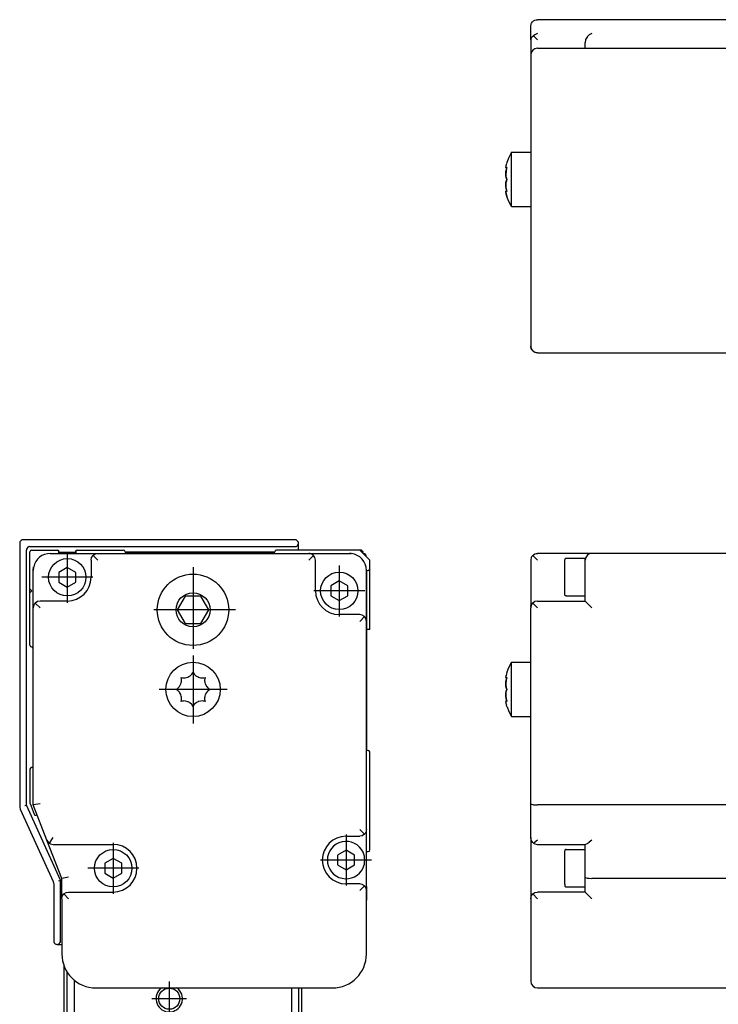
# Model space of a CAD drawing. Header units: inches. Extents: x -381 to 6245, y -418 to 176.
# Tile 16 of 26: x 553 to 656, y -73 to 71. Entities that reach past the tile are written whole.
import ezdxf

# ---------------------------------------------------------------- set-up
doc = ezdxf.new("R2010")
doc.units = ezdxf.units.IN
doc.linetypes.add('DOT_CENTER', pattern=[14, 12, -1, 0, -1])
doc.layers.add('1', color=7, linetype='Continuous')

# ---------------------------------------------------------------- blocks, each defined once
blk = doc.blocks.new('Modulo_izq__L-KT___20', base_point=(624.37, -70.93))
at = {"color": 7, "linetype": 'Continuous'}
for p, q in [((628.32, -7.32), (628.44, -7.22)), ((628.44, -7.22), (628.62, -7.11)), ((628.62, -7.11), (628.64, -7.1)), ((628.64, -7.1), (628.82, -7.05)), ((628.82, -7.05), (629.03, -7.03)), ((637.03, -7.03), (629.03, -7.03)), ((658.03, -7.03), (637.03, -7.03)), ((628.08, -7.72), (628.03, -7.92)), ((628.03, -7.92), (628.03, -8.03)), ((628.03, -8.03), (628.03, -10.53)), ((628.1, -7.65), (628.08, -7.72)), ((628.16, -7.53), (628.1, -7.65)), ((628.28, -7.36), (628.16, -7.53)), ((628.32, -7.32), (628.28, -7.36)), ((629.03, -8.03), (628.32, -7.32)), ((633.05, -7.88), (633.03, -7.98)), ((633.03, -11.5), (633.03, -7.98)), ((633.16, -7.79), (633.05, -7.88)), ((633.23, -7.78), (633.16, -7.79)), ((636.03, -7.78), (633.23, -7.78)), ((636.03, -8.03), (636.03, -7.78)), ((636.03, -9.53), (636.03, -8.03)), ((636.03, -14.03), (636.03, -9.53)), ((628.03, -10.53), (628.03, -14.69)), ((633.03, -12.88), (633.03, -11.5)), ((633.05, -13.18), (633.03, -12.88)), ((628.28, -14.36), (628.16, -14.53)), ((628.32, -14.32), (628.28, -14.36)), ((628.64, -14.1), (628.32, -14.32)), ((628.32, -14.32), (629.03, -15.03)), ((629.03, -14.03), (628.64, -14.1)), ((629.03, -14.03), (636.03, -14.03)), ((633.16, -13.27), (633.05, -13.18)), ((633.23, -13.28), (633.16, -13.27)), ((633.23, -13.28), (636.03, -13.28)), ((636.03, -14.03), (637.03, -15.03)), ((628.04, -14.85), (628.03, -14.69)), ((628.08, -14.72), (628.03, -14.92)), ((628.03, -14.92), (628.03, -15.03)), ((628.03, -43.84), (628.03, -15.03)), ((628.1, -14.65), (628.08, -14.72)), ((628.16, -14.53), (628.1, -14.65)), ((624.82, -23.79), (625.2, -23.05)), ((625.2, -23.03), (628.03, -23.03)), ((625.2, -31.01), (625.2, -23.03)), ((624.53, -24.53), (624.46, -24.75)), ((624.53, -24.53), (624.57, -24.45)), ((624.57, -24.45), (624.82, -23.79)), ((624.38, -25.29), (624.37, -25.21)), ((624.37, -26.23), (624.38, -26.03)), ((624.38, -26.03), (624.37, -26.23)), ((624.4, -25.01), (624.38, -25.09)), ((624.38, -25.09), (624.39, -25.04)), ((624.38, -25.09), (624.38, -25.14)), ((624.38, -25.14), (624.39, -25.31)), ((624.4, -25.89), (624.38, -26.03)), ((624.38, -26.03), (624.39, -25.94)), ((624.43, -25.33), (624.39, -25.31)), ((624.39, -25.31), (624.43, -25.33)), ((624.39, -25.91), (624.41, -25.77)), ((624.39, -25.94), (624.39, -25.91)), ((624.46, -24.75), (624.4, -25.01)), ((624.41, -25.77), (624.4, -25.89)), ((624.41, -25.77), (624.44, -25.64)), ((624.44, -25.64), (624.41, -25.77)), ((624.43, -24.85), (624.45, -24.78)), ((624.43, -25.33), (624.45, -25.32)), ((624.51, -25.33), (624.43, -25.33)), ((624.46, -25.51), (624.44, -25.64)), ((624.44, -25.64), (624.45, -25.56)), ((624.45, -24.78), (624.46, -24.77)), ((624.45, -25.32), (624.48, -25.31)), ((624.45, -25.55), (624.51, -25.33)), ((624.45, -25.56), (624.45, -25.55)), ((624.53, -25.26), (624.46, -25.51)), ((624.48, -25.31), (624.53, -25.26)), ((624.37, -26.28), (624.37, -26.23)), ((624.37, -26.23), (624.37, -26.25)), ((624.37, -26.25), (624.37, -26.28)), ((624.37, -26.3), (624.37, -26.28)), ((624.37, -26.28), (624.38, -26.51)), ((624.38, -26.51), (624.37, -26.3)), ((624.44, -26.81), (624.38, -26.51)), ((624.38, -26.51), (624.39, -26.58)), ((624.44, -27.25), (624.38, -27.55)), ((624.38, -27.55), (624.39, -27.47)), ((624.39, -26.58), (624.4, -26.61)), ((624.39, -27.47), (624.4, -27.44)), ((624.4, -26.61), (624.44, -26.81)), ((624.4, -27.44), (624.44, -27.25)), ((624.45, -26.86), (624.44, -26.81)), ((624.44, -26.81), (624.45, -26.86)), ((624.46, -27.17), (624.44, -27.25)), ((624.44, -27.25), (624.45, -27.2)), ((624.46, -26.89), (624.45, -26.86)), ((624.45, -26.86), (624.53, -27.03)), ((624.45, -27.2), (624.53, -27.03)), ((624.53, -27.03), (624.46, -26.89)), ((624.53, -27.03), (624.46, -27.17)), ((624.37, -27.78), (624.38, -27.55)), ((624.38, -27.55), (624.37, -27.76)), ((624.37, -27.76), (624.37, -27.78)), ((624.37, -27.8), (624.37, -27.78)), ((624.37, -27.78), (624.37, -27.83)), ((624.37, -27.83), (624.37, -27.8)), ((624.38, -28.03), (624.37, -27.83)), ((624.37, -27.83), (624.38, -28.03)), ((624.38, -28.91), (624.37, -28.84)), ((624.39, -28.14), (624.38, -28.03)), ((624.38, -28.03), (624.39, -28.12)), ((624.39, -28.75), (624.38, -28.91)), ((624.38, -28.76), (624.39, -28.75)), ((624.38, -28.91), (624.38, -28.96)), ((624.38, -28.96), (624.39, -29.03)), ((624.39, -28.12), (624.41, -28.28)), ((624.4, -28.17), (624.39, -28.14)), ((624.43, -28.73), (624.39, -28.75)), ((624.41, -28.28), (624.4, -28.17)), ((624.44, -28.42), (624.41, -28.28)), ((624.41, -28.28), (624.44, -28.42)), ((624.51, -28.73), (624.43, -28.73)), ((624.44, -28.73), (624.43, -28.73)), ((624.45, -28.51), (624.44, -28.42)), ((624.44, -28.42), (624.45, -28.5)), ((624.46, -28.74), (624.44, -28.73)), ((624.45, -28.5), (624.53, -28.8)), ((624.46, -28.54), (624.45, -28.51)), ((624.51, -28.73), (624.46, -28.54)), ((624.48, -28.75), (624.46, -28.74)), ((624.53, -28.8), (624.48, -28.75)), ((624.39, -29.03), (624.45, -29.27)), ((624.4, -29.04), (624.39, -29.03)), ((624.46, -29.31), (624.4, -29.04)), ((624.53, -29.53), (624.46, -29.31)), ((624.53, -29.53), (624.57, -29.6)), ((624.57, -29.6), (624.82, -30.26)), ((624.82, -30.26), (625.2, -31.01)), ((625.2, -31.01), (625.2, -31.03)), ((625.2, -31.03), (625.2, -31.01)), ((625.2, -31.03), (628.03, -31.03)), ((628.03, -43.84), (628.03, -43.86)), ((628.03, -48.83), (628.03, -43.84)), ((628.03, -43.86), (628.08, -43.9)), ((628.08, -43.9), (628.1, -43.91)), ((628.1, -43.91), (628.16, -43.93)), ((628.16, -43.93), (628.28, -43.97)), ((628.28, -43.97), (628.32, -43.97)), ((628.32, -43.97), (628.44, -43.99)), ((628.44, -43.99), (628.62, -44.01)), ((628.62, -44.01), (628.64, -44.01)), ((628.64, -44.01), (628.82, -44.02)), ((628.82, -44.02), (629.03, -44.03)), ((658.03, -44.03), (629.03, -44.03)), ((628.1, -49.21), (628.03, -48.83)), ((628.03, -48.83), (628.03, -57.76)), ((628.32, -49.53), (628.1, -49.21)), ((629.01, -49.21), (628.64, -49.52)), ((629.03, -49.19), (629.01, -49.21)), ((637.01, -49.21), (636.64, -49.52)), ((637.03, -49.19), (637.01, -49.21)), ((628.46, -49.65), (628.32, -49.53)), ((628.62, -49.53), (628.46, -49.65)), ((628.46, -49.65), (628.64, -49.75)), ((628.64, -49.52), (628.62, -49.53)), ((628.64, -49.75), (629.03, -49.83)), ((629.03, -49.83), (636.1, -49.83)), ((633.05, -50.68), (633.03, -50.78)), ((633.16, -50.59), (633.05, -50.68)), ((633.23, -50.58), (633.16, -50.59)), ((633.23, -50.58), (636.03, -50.58)), ((636.03, -54.64), (636.03, -49.83)), ((636.31, -49.75), (636.1, -49.83)), ((636.32, -49.74), (636.31, -49.75)), ((636.62, -49.53), (636.32, -49.74)), ((636.64, -49.52), (636.62, -49.53)), ((633.03, -54.3), (633.03, -50.78)), ((633.03, -55.68), (633.03, -54.3)), ((636.03, -54.64), (636.1, -54.71)), ((636.03, -56.83), (636.03, -54.64)), ((636.1, -54.71), (636.32, -54.77)), ((636.32, -54.77), (636.64, -54.81)), ((636.64, -54.81), (637.03, -54.83)), ((658.03, -54.83), (637.03, -54.83)), ((633.03, -55.68), (633.05, -55.98)), ((633.05, -55.98), (633.16, -56.07)), ((633.16, -56.07), (633.23, -56.08)), ((633.23, -56.08), (636.03, -56.08)), ((628.03, -57.83), (628.1, -57.45)), ((628.04, -57.65), (628.03, -57.76)), ((628.03, -57.83), (628.03, -65.93)), ((628.1, -57.45), (628.32, -57.12)), ((628.32, -57.12), (628.64, -56.9)), ((629.03, -57.83), (628.32, -57.12)), ((628.64, -56.9), (629.03, -56.83)), ((636.03, -56.83), (629.03, -56.83)), ((636.03, -56.83), (637.03, -57.83)), ((628.03, -65.93), (628.03, -69.93)), ((629.03, -70.93), (679.43, -70.93))]:
    blk.add_line(p, q, dxfattribs=at)
for centre, start, end in [((637.03, -8.03), 90, 180), ((629.03, -69.93), 180, 270)]:
    blk.add_arc(centre, 1, start, end, dxfattribs=at)
blk = doc.blocks.new('L-52__21', base_point=(624.37, -92.97))
blk.add_blockref('Modulo_izq__L-KT___20', (624.37, -70.93))
blk = doc.blocks.new('Alzado2', base_point=(2899, -49))
blk.add_blockref('L-52__21', (624.37, -92.97))
blk = doc.blocks.new('Modulos_intermedio__FL-14__2__22', base_point=(552.87, -64.53))
at = {"color": 7, "linetype": 'Continuous'}
for p, q in [((552.89, -5.38), (552.87, -5.53)), ((552.87, -5.53), (552.87, -44.21)), ((552.95, -5.25), (552.89, -5.38)), ((553.09, -5.11), (552.95, -5.25)), ((553.22, -5.05), (553.09, -5.11)), ((553.37, -5.03), (553.22, -5.05)), ((593.37, -5.03), (553.37, -5.03)), ((593.51, -5.05), (593.37, -5.03)), ((593.56, -5.06), (593.51, -5.05)), ((593.65, -5.11), (593.56, -5.06)), ((593.79, -5.25), (593.65, -5.11)), ((593.83, -5.33), (593.79, -5.25)), ((593.79, -5.8), (593.85, -5.67)), ((593.85, -5.38), (593.83, -5.33)), ((593.87, -5.53), (593.85, -5.38)), ((593.85, -5.67), (593.87, -5.53)), ((593.87, -5.97), (593.87, -5.53)), ((553.89, -6.38), (553.87, -6.53)), ((553.87, -44.04), (553.87, -6.53)), ((553.95, -6.25), (553.89, -6.38)), ((554.09, -6.11), (553.95, -6.25)), ((554.22, -6.05), (554.09, -6.11)), ((554.37, -6.03), (554.22, -6.05)), ((554.37, -6.03), (593.37, -6.03)), ((593.37, -6.03), (593.51, -6)), ((593.51, -6), (593.65, -5.94)), ((593.65, -5.94), (593.79, -5.8)), ((593.87, -6.53), (593.87, -5.97)), ((552.87, -44.21), (552.89, -44.42)), ((552.89, -44.42), (552.95, -44.59)), ((552.95, -44.59), (552.96, -44.62)), ((552.96, -44.62), (557.78, -55.3)), ((553.62, -44.1), (553.87, -44.04)), ((558.87, -55.11), (553.87, -44.04)), ((603.87, -53.63), (603.87, -50.88)), ((557.78, -55.3), (557.79, -55.33)), ((557.79, -55.33), (557.85, -55.5)), ((557.85, -55.5), (557.87, -55.71)), ((557.87, -55.71), (557.87, -64.03)), ((558.62, -55.17), (558.87, -55.11)), ((558.87, -64.03), (558.87, -55.11)), ((557.87, -64.03), (557.89, -64.17)), ((557.89, -64.17), (557.95, -64.3)), ((557.95, -64.3), (558.09, -64.44)), ((558.09, -64.44), (558.22, -64.5)), ((558.22, -64.5), (558.37, -64.53)), ((558.37, -64.53), (558.51, -64.5)), ((558.37, -64.53), (559.07, -64.53)), ((558.51, -64.5), (558.65, -64.44)), ((558.65, -64.44), (558.79, -64.3)), ((558.79, -64.3), (558.85, -64.17)), ((558.85, -64.17), (558.87, -64.03))]:
    blk.add_line(p, q, dxfattribs=at)
blk.add_arc((603.37, -7.53), 0.5, 0, 90, dxfattribs=at)
blk = doc.blocks.new('Modulo_der__10-ET___23', base_point=(554.37, -70.93))
at = {"color": 7, "linetype": 'Continuous'}
for p, q in [((554.37, -12.23), (554.37, -6.78)), ((554.62, -6.53), (558.37, -6.53)), ((557.37, -7.03), (564.37, -7.03)), ((558.37, -6.53), (558.38, -6.53)), ((558.38, -6.53), (558.4, -6.53)), ((558.4, -6.53), (558.41, -6.53)), ((558.41, -6.53), (558.42, -6.53)), ((558.42, -6.53), (558.43, -6.53)), ((558.43, -6.53), (558.46, -6.54)), ((558.46, -6.54), (558.47, -6.55)), ((558.47, -6.55), (558.48, -6.55)), ((558.48, -6.55), (558.49, -6.56)), ((558.49, -6.56), (558.5, -6.57)), ((558.5, -6.57), (558.52, -6.57)), ((558.52, -6.57), (558.57, -6.63)), ((558.57, -6.63), (558.59, -6.66)), ((558.59, -6.66), (558.6, -6.67)), ((558.6, -6.67), (558.6, -6.69)), ((558.6, -6.69), (558.61, -6.72)), ((558.61, -6.72), (558.62, -6.76)), ((558.62, -6.76), (558.62, -6.78)), ((558.62, -7.03), (558.62, -6.78)), ((558.62, -6.83), (558.84, -6.83)), ((558.84, -6.83), (560.46, -6.83)), ((560.46, -6.83), (561.12, -6.83)), ((561.12, -6.74), (561.13, -6.72)), ((561.12, -6.75), (561.12, -6.74)), ((561.12, -6.76), (561.12, -6.75)), ((561.12, -6.78), (561.12, -6.76)), ((561.12, -6.78), (561.12, -7.03)), ((561.13, -6.72), (561.14, -6.69)), ((561.14, -6.67), (561.15, -6.66)), ((561.14, -6.69), (561.14, -6.67)), ((561.15, -6.65), (561.18, -6.62)), ((561.15, -6.66), (561.15, -6.65)), ((561.18, -6.62), (561.2, -6.59)), ((561.2, -6.59), (561.22, -6.57)), ((561.22, -6.57), (561.24, -6.56)), ((561.24, -6.56), (561.26, -6.55)), ((561.26, -6.55), (561.27, -6.55)), ((561.27, -6.55), (561.28, -6.54)), ((561.28, -6.54), (561.32, -6.53)), ((561.32, -6.53), (561.33, -6.53)), ((561.33, -6.53), (561.34, -6.53)), ((561.34, -6.53), (561.36, -6.53)), ((561.36, -6.53), (561.37, -6.53)), ((561.37, -6.53), (568.12, -6.53)), ((563.66, -7.32), (563.78, -7.22)), ((563.78, -7.22), (563.96, -7.11)), ((563.96, -7.11), (563.98, -7.1)), ((563.98, -7.1), (564.16, -7.05)), ((564.16, -7.05), (564.37, -7.03)), ((564.37, -7.03), (595.37, -7.03)), ((590.36, -6.83), (568.37, -6.83)), ((590.12, -7.03), (568.62, -7.03)), ((602.87, -6.53), (590.62, -6.53)), ((595.57, -7.05), (595.37, -7.03)), ((595.37, -7.03), (601.37, -7.03)), ((595.75, -7.1), (595.57, -7.05)), ((595.62, -6.53), (595.67, -6.48)), ((595.67, -6.48), (598.73, -6.48)), ((595.77, -7.11), (595.75, -7.1)), ((595.95, -7.22), (595.77, -7.11)), ((596.07, -7.32), (595.95, -7.22)), ((598.73, -6.48), (603.07, -6.48)), ((601.63, -7.04), (601.37, -7.03)), ((601.37, -7.03), (601.63, -7.04)), ((604.37, -8.03), (602.87, -6.53)), ((603.37, -6.78), (603.07, -6.48)), ((603.12, -6.78), (603.37, -6.78)), ((603.37, -7.03), (603.37, -6.78)), ((558.72, -8.03), (558.75, -8.03)), ((560.98, -8.03), (561.01, -8.03)), ((563.37, -8.03), (563.44, -7.65)), ((563.37, -8.03), (563.37, -10.53)), ((563.44, -7.65), (563.66, -7.32)), ((563.66, -7.32), (564.37, -8.03)), ((596.07, -7.32), (595.37, -8.03)), ((596.29, -7.65), (596.07, -7.32)), ((596.37, -8.03), (596.29, -7.65)), ((596.37, -12.53), (596.37, -8.03)), ((604.37, -9.28), (604.37, -8.03)), ((604.37, -18.23), (604.37, -8.33)), ((554.92, -9.01), (554.87, -9.53)), ((554.87, -9.53), (554.92, -9.01)), ((554.87, -15.03), (554.87, -9.53)), ((559.87, -9.08), (558.62, -9.81)), ((558.62, -9.81), (558.62, -11.25)), ((561.12, -9.81), (559.87, -9.08)), ((561.12, -11.25), (561.12, -9.81)), ((603.87, -17.03), (603.87, -9.53)), ((603.87, -9.75), (603.87, -18.23)), ((603.87, -11.03), (603.87, -9.78)), ((558.62, -11.25), (559.87, -11.97)), ((559.87, -11.97), (561.12, -11.25)), ((599.87, -11.08), (598.62, -11.81)), ((601.12, -11.81), (599.87, -11.08)), ((603.87, -11.06), (603.87, -11.03)), ((554.67, -12.53), (554.37, -12.23)), ((554.37, -12.7), (554.37, -12.23)), ((554.37, -12.83), (554.67, -12.53)), ((554.37, -12.83), (554.37, -12.7)), ((554.37, -20.53), (554.37, -12.83)), ((598.62, -11.81), (598.62, -13.25)), ((601.12, -13.25), (601.12, -11.81)), ((555.06, -14.44), (554.95, -14.62)), ((555.16, -14.32), (555.06, -14.44)), ((555.48, -14.1), (555.16, -14.32)), ((555.16, -14.32), (555.87, -15.03)), ((555.87, -14.03), (555.48, -14.1)), ((559.87, -14.03), (555.87, -14.03)), ((577.21, -13.32), (576.05, -15.32)), ((579.52, -13.32), (577.21, -13.32)), ((580.67, -15.32), (579.52, -13.32)), ((598.62, -13.25), (599.87, -13.97)), ((599.87, -13.97), (601.12, -13.25)), ((603.87, -14.03), (603.87, -13.99)), ((603.87, -14.03), (603.87, -35.78)), ((554.89, -14.82), (554.87, -15.03)), ((554.87, -44.03), (554.87, -15.03)), ((554.94, -14.65), (554.89, -14.82)), ((554.95, -14.62), (554.94, -14.65)), ((576.05, -15.32), (577.21, -17.32)), ((579.52, -17.32), (580.67, -15.32)), ((577.21, -17.32), (579.52, -17.32)), ((602.87, -16.03), (599.87, -16.03)), ((603.25, -16.1), (602.87, -16.03)), ((603.57, -16.32), (602.87, -17.03)), ((603.57, -16.32), (603.25, -16.1)), ((603.68, -16.44), (603.57, -16.32)), ((603.78, -16.62), (603.68, -16.44)), ((603.79, -16.65), (603.78, -16.62)), ((603.84, -16.82), (603.79, -16.65)), ((603.87, -17.03), (603.84, -16.82)), ((603.87, -47.63), (603.87, -17.03)), ((604.37, -18.23), (603.87, -18.23)), ((554.86, -20.97), (554.87, -20.98)), ((578.2, -24.78), (578.37, -24.53)), ((578.37, -24.53), (578.51, -24.75)), ((576.57, -26.23), (576.63, -26.03)), ((576.66, -25.56), (576.6, -25.26)), ((576.6, -25.26), (576.79, -25.31)), ((576.63, -26.03), (576.65, -25.94)), ((576.65, -25.94), (576.66, -25.77)), ((576.66, -25.64), (576.66, -25.56)), ((576.66, -25.77), (576.66, -25.64)), ((576.79, -25.31), (576.85, -25.31)), ((576.85, -25.31), (576.98, -25.33)), ((576.98, -25.33), (577.23, -25.31)), ((577.23, -25.31), (577.59, -25.22)), ((577.59, -25.22), (577.61, -25.21)), ((577.61, -25.21), (577.76, -25.14)), ((577.76, -25.14), (577.85, -25.09)), ((577.85, -25.09), (577.92, -25.04)), ((577.92, -25.04), (578.14, -24.85)), ((578.14, -24.85), (578.2, -24.78)), ((578.51, -24.75), (578.59, -24.84)), ((578.59, -24.84), (578.77, -25.01)), ((578.77, -25.01), (578.89, -25.09)), ((578.89, -25.09), (578.98, -25.14)), ((578.98, -25.14), (579.1, -25.2)), ((579.1, -25.2), (579.12, -25.21)), ((579.12, -25.21), (579.46, -25.31)), ((579.46, -25.31), (579.76, -25.33)), ((579.76, -25.33), (579.83, -25.32)), ((579.83, -25.32), (579.94, -25.31)), ((579.94, -25.31), (580.13, -25.26)), ((580.08, -25.51), (580.07, -25.64)), ((580.07, -25.64), (580.07, -25.77)), ((580.07, -25.77), (580.08, -25.89)), ((580.13, -25.26), (580.08, -25.51)), ((580.08, -25.89), (580.1, -26.03)), ((580.1, -26.03), (580.16, -26.23)), ((575.87, -27.03), (576.08, -26.89)), ((576.12, -27.2), (575.87, -27.03)), ((576.08, -26.89), (576.18, -26.81)), ((576.18, -27.25), (576.12, -27.2)), ((576.18, -26.81), (576.35, -26.62)), ((576.36, -27.44), (576.18, -27.25)), ((576.35, -26.62), (576.43, -26.51)), ((576.38, -27.47), (576.36, -27.44)), ((576.43, -27.55), (576.38, -27.47)), ((576.43, -26.51), (576.54, -26.3)), ((576.54, -26.3), (576.55, -26.28)), ((576.55, -26.28), (576.57, -26.23)), ((580.16, -26.23), (580.17, -26.25)), ((580.17, -26.25), (580.18, -26.28)), ((580.18, -26.28), (580.3, -26.51)), ((580.3, -26.51), (580.35, -26.58)), ((580.38, -27.43), (580.3, -27.55)), ((580.35, -26.58), (580.38, -26.61)), ((580.38, -26.61), (580.55, -26.81)), ((580.55, -27.25), (580.38, -27.43)), ((580.55, -26.81), (580.61, -26.86)), ((580.65, -27.17), (580.55, -27.25)), ((580.61, -26.86), (580.87, -27.03)), ((580.87, -27.03), (580.65, -27.17)), ((576.55, -27.78), (576.43, -27.55)), ((576.56, -27.8), (576.55, -27.78)), ((576.57, -27.83), (576.56, -27.8)), ((576.63, -28.03), (576.57, -27.83)), ((576.6, -28.8), (576.65, -28.54)), ((576.79, -28.75), (576.6, -28.8)), ((576.65, -28.17), (576.63, -28.03)), ((576.66, -28.28), (576.65, -28.17)), ((576.65, -28.54), (576.66, -28.42)), ((576.66, -28.42), (576.66, -28.28)), ((576.9, -28.74), (576.79, -28.75)), ((576.98, -28.73), (576.9, -28.74)), ((577.27, -28.75), (576.98, -28.73)), ((577.61, -28.84), (577.27, -28.75)), ((577.64, -28.85), (577.61, -28.84)), ((577.76, -28.91), (577.64, -28.85)), ((577.85, -28.96), (577.76, -28.91)), ((577.96, -29.04), (577.85, -28.96)), ((578.89, -28.96), (578.81, -29.02)), ((578.98, -28.91), (578.89, -28.96)), ((579.12, -28.84), (578.98, -28.91)), ((579.14, -28.83), (579.12, -28.84)), ((579.51, -28.74), (579.14, -28.83)), ((579.76, -28.73), (579.51, -28.74)), ((579.88, -28.74), (579.76, -28.73)), ((579.94, -28.75), (579.88, -28.74)), ((580.13, -28.8), (579.94, -28.75)), ((580.09, -28.12), (580.07, -28.28)), ((580.07, -28.28), (580.07, -28.42)), ((580.07, -28.42), (580.07, -28.5)), ((580.07, -28.5), (580.13, -28.8)), ((580.1, -28.03), (580.09, -28.12)), ((580.16, -27.83), (580.1, -28.03)), ((580.18, -27.78), (580.16, -27.83)), ((580.19, -27.76), (580.18, -27.78)), ((580.3, -27.55), (580.19, -27.76)), ((578.15, -29.22), (577.96, -29.04)), ((578.23, -29.31), (578.15, -29.22)), ((578.37, -29.53), (578.23, -29.31)), ((578.54, -29.27), (578.37, -29.53)), ((578.59, -29.21), (578.54, -29.27)), ((578.81, -29.02), (578.59, -29.21)), ((604.37, -50.63), (604.37, -36.28)), ((554.37, -38.78), (554.37, -43.73)), ((554.87, -38.53), (554.62, -38.53)), ((554.39, -43.82), (554.99, -45.37)), ((555.87, -43.84), (554.87, -44.03)), ((556.87, -49.19), (554.87, -44.03)), ((603.57, -48.34), (602.87, -47.63)), ((603.87, -47.63), (603.84, -47.84)), ((603.87, -56.63), (603.87, -47.63)), ((556.87, -49.19), (556.88, -49.21)), ((559.07, -54.83), (556.87, -49.19)), ((556.88, -49.21), (557.08, -49.52)), ((557.24, -49.65), (557.81, -48.83)), ((600.87, -48.63), (602.87, -48.63)), ((603.25, -48.55), (602.87, -48.63)), ((603.57, -48.34), (603.25, -48.55)), ((603.68, -48.22), (603.57, -48.34)), ((603.78, -48.04), (603.68, -48.22)), ((603.79, -48.01), (603.78, -48.04)), ((603.84, -47.84), (603.79, -48.01)), ((557.08, -49.52), (557.1, -49.53)), ((557.1, -49.53), (557.24, -49.65)), ((557.24, -49.65), (557.42, -49.75)), ((557.42, -49.75), (557.81, -49.83)), ((557.81, -49.83), (566.62, -49.83)), ((600.87, -50.69), (599.62, -51.41)), ((602.12, -51.41), (600.87, -50.69)), ((602.87, -50.27), (602.87, -50.24)), ((566.62, -51.88), (565.37, -52.61)), ((567.87, -52.61), (566.62, -51.88)), ((599.62, -51.41), (599.62, -52.85)), ((602.12, -52.85), (602.12, -51.41)), ((603.87, -50.88), (604.12, -50.88)), ((565.37, -52.61), (565.37, -54.05)), ((567.87, -54.05), (567.87, -52.61)), ((599.62, -52.85), (600.87, -53.57)), ((600.87, -53.57), (602.12, -52.85)), ((560.07, -54.64), (559.07, -54.83)), ((559.07, -57.83), (559.07, -54.83)), ((565.37, -54.05), (566.62, -54.77)), ((566.62, -54.77), (567.87, -54.05)), ((602.87, -54.02), (602.87, -53.99)), ((603.87, -57.03), (603.87, -53.63)), ((602.87, -55.63), (600.87, -55.63)), ((603.25, -55.71), (602.87, -55.63)), ((603.57, -55.92), (602.87, -56.63)), ((603.57, -55.92), (603.25, -55.71)), ((603.63, -55.99), (603.57, -55.92)), ((603.79, -56.25), (603.63, -55.99)), ((603.81, -56.29), (603.79, -56.25)), ((603.87, -56.63), (603.81, -56.29)), ((559.07, -57.83), (559.14, -57.45)), ((559.07, -57.83), (559.07, -65.93)), ((559.14, -57.45), (559.36, -57.12)), ((559.36, -57.12), (559.68, -56.9)), ((560.07, -57.83), (559.36, -57.12)), ((559.68, -56.9), (560.07, -56.83)), ((560.07, -56.83), (566.62, -56.83)), ((603.87, -65.93), (603.87, -56.63)), ((564.07, -70.93), (598.87, -70.93))]:
    blk.add_line(p, q, dxfattribs=at)
for centre, radius in [((559.87, -10.53), 2.75), ((578.36, -15.32), 5.25), ((599.87, -12.53), 2.75), ((578.36, -15.32), 2.5), ((578.37, -27.03), 4), ((566.62, -53.33), 2.75)]:
    blk.add_circle(centre, radius, dxfattribs=at)
for centre, radius, start, end in [((554.62, -6.78), 0.25, 90, 180), ((557.37, -9.53), 2.5, 90, 168), ((558.37, -6.78), 0.25, 0, 90), ((561.37, -6.78), 0.25, 90, 180), ((568.12, -6.78), 0.25, 0, 90), ((568.12, -6.78), 0.25, 0, 90), ((568.62, -6.78), 0.25, 180, 270), ((590.12, -6.78), 0.25, 270, 0), ((590.62, -6.78), 0.25, 90, 180), ((590.62, -6.78), 0.25, 90, 180), ((601.37, -9.53), 2.5, 360, 84), ((604.12, -9.78), 0.25, 90, 180), ((604.12, -9.28), 0.25, 270, 0), ((559.87, -10.53), 3.5, 270, 0), ((599.87, -12.53), 3.5, 180, 270), ((554.62, -20.53), 0.25, 179.9999, 269.9999), ((554.62, -21.03), 0.25, 11.9998, 90.0001), ((604.12, -35.78), 0.25, 180, 270), ((604.12, -36.28), 0.25, 0, 90), ((554.62, -38.78), 0.25, 90, 180), ((554.62, -43.73), 0.25, 180, 201.3067), ((555.22, -45.28), 0.25, 201.3056, 291.6414), ((555.41, -45.74), 0.25, 84.0004, 111.7355), ((600.87, -52.13), 3.5, 90, 270), ((566.62, -53.33), 3.5, 270, 90), ((600.87, -52.13), 2.75, 24.62, 335.38), ((604.12, -50.63), 0.25, 270, 0), ((600.87, -52.13), 2.75, 335.38, 24.62), ((603.62, -53.63), 0.25, 359.9989, 8.9989), ((603.37, -57.03), 0.5, 353.9994, 359.9995), ((564.07, -65.93), 5, 180, 270), ((598.87, -65.93), 5, 270, 0)]:
    blk.add_arc(centre, radius, start, end, dxfattribs=at)
at = {"layer": '1', "color": 2, "linetype": 'DOT_CENTER'}
for p, q in [((559.87, -6.78), (559.87, -14.28)), ((578.36, -9.07), (578.36, -21.57)), ((599.87, -8.78), (599.87, -16.28)), ((563.62, -10.53), (556.12, -10.53)), ((603.62, -12.53), (596.12, -12.53)), ((584.61, -15.32), (572.11, -15.32)), ((578.37, -22.03), (578.37, -32.03)), ((583.37, -27.03), (573.37, -27.03)), ((600.87, -48.38), (600.87, -55.88)), ((566.62, -49.58), (566.62, -57.08)), ((604.62, -52.13), (597.12, -52.13)), ((570.37, -53.33), (562.87, -53.33))]:
    blk.add_line(p, q, dxfattribs=at)
blk = doc.blocks.new('CABEZA_2__24', base_point=(559.37, -92.97))
at = {"color": 7, "linetype": 'Continuous'}
for p, q in [((559.37, -67.62), (559.37, -83.17)), ((559.87, -78.37), (559.87, -68.64)), ((560.87, -69.76), (560.87, -78.37)), ((573.82, -70.93), (573.49, -71.14)), ((576.25, -71.14), (575.92, -70.93)), ((592.87, -78.37), (592.87, -70.93)), ((593.87, -70.93), (593.87, -78.37)), ((594.37, -83.17), (594.37, -70.93)), ((559.62, -78.37), (560.62, -78.37)), ((559.62, -92.47), (559.62, -78.37)), ((560.62, -78.37), (568.94, -78.37)), ((560.62, -92.47), (560.62, -78.37)), ((586.7, -78.37), (568.94, -78.37)), ((568.94, -92.47), (568.94, -78.37)), ((592.87, -78.37), (586.7, -78.37)), ((586.7, -78.37), (586.7, -92.47)), ((593.12, -78.37), (592.87, -78.37)), ((593.12, -78.37), (594.12, -78.37)), ((593.12, -92.47), (593.12, -78.37)), ((594.12, -78.37), (594.12, -92.47)), ((559.62, -83.17), (559.37, -83.17)), ((594.12, -83.17), (594.37, -83.17)), ((559.62, -92.47), (560.12, -92.97)), ((560.62, -92.47), (560.12, -92.97)), ((560.62, -92.47), (568.94, -92.47)), ((586.7, -92.47), (568.94, -92.47)), ((568.94, -92.47), (569.44, -92.97)), ((586.7, -92.47), (586.2, -92.97)), ((593.12, -92.47), (586.7, -92.47)), ((593.62, -92.97), (593.12, -92.47)), ((593.62, -92.97), (594.12, -92.47)), ((569.44, -92.97), (560.12, -92.97)), ((586.2, -92.97), (569.44, -92.97)), ((593.62, -92.97), (586.2, -92.97))]:
    blk.add_line(p, q, dxfattribs=at)
for centre, radius in [((574.87, -72.52), 1.55), ((576.82, -86.07), 6.13), ((576.82, -86.07), 5.9), ((576.82, -86.07), 5.72), ((576.82, -86.07), 5.5), ((575.17, -83.22), 0.7), ((577.32, -82.81), 0.7), ((583.82, -82.57), 1.27), ((583.82, -82.57), 1.25), ((579.35, -83.96), 0.7), ((573.68, -85.04), 0.7), ((575.62, -86.07), 0.7), ((577.42, -85.03), 0.7), ((579.32, -86.07), 0.7), ((584.57, -86.07), 1.38), ((564.22, -88.47), 2.62), ((564.22, -88.47), 2.1), ((573.71, -87.19), 0.7), ((577.42, -87.11), 0.7), ((564.22, -88.47), 1.25), ((575.27, -88.99), 0.7), ((579.39, -88.14), 0.7), ((583.82, -89.57), 1.27), ((583.82, -89.57), 1.25), ((577.42, -89.32), 0.7)]:
    blk.add_circle(centre, radius, dxfattribs=at)
for start, end in [(134.9999, 202.4995), (202.4997, 44.9997)]:
    blk.add_arc((574.87, -72.52), 1.95, start, end, dxfattribs=at)
at = {"layer": '1', "color": 2, "linetype": 'DOT_CENTER'}
for p, q in [((574.87, -69.97), (574.87, -75.07)), ((577.42, -72.52), (572.32, -72.52)), ((576.82, -78.94), (576.82, -93.21)), ((583.82, -80.3), (583.82, -84.85)), ((575.17, -81.52), (575.17, -84.92)), ((577.32, -81.11), (577.32, -84.51)), ((579.35, -82.26), (579.35, -85.66)), ((576.87, -83.22), (573.47, -83.22)), ((573.68, -83.34), (573.68, -86.74)), ((579.02, -82.81), (575.62, -82.81)), ((577.42, -83.33), (577.42, -86.73)), ((581.05, -83.96), (577.65, -83.96)), ((586.09, -82.57), (581.54, -82.57)), ((584.57, -83.7), (584.57, -88.45)), ((564.22, -84.85), (564.22, -92.09)), ((575.38, -85.04), (571.98, -85.04)), ((575.62, -84.37), (575.62, -87.77)), ((579.12, -85.03), (575.72, -85.03)), ((577.42, -85.41), (577.42, -88.81)), ((579.32, -84.37), (579.32, -87.77)), ((583.95, -86.07), (569.69, -86.07)), ((573.71, -85.49), (573.71, -88.89)), ((577.32, -86.07), (573.92, -86.07)), ((581.02, -86.07), (577.62, -86.07)), ((579.39, -86.44), (579.39, -89.84)), ((586.94, -86.07), (582.19, -86.07)), ((575.41, -87.19), (572.01, -87.19)), ((575.27, -87.29), (575.27, -90.69)), ((579.12, -87.11), (575.72, -87.11)), ((577.42, -87.62), (577.42, -91.02)), ((581.09, -88.14), (577.69, -88.14)), ((583.82, -87.3), (583.82, -91.85)), ((567.84, -88.47), (560.6, -88.47)), ((576.97, -88.99), (573.57, -88.99)), ((579.12, -89.32), (575.72, -89.32)), ((586.09, -89.57), (581.54, -89.57))]:
    blk.add_line(p, q, dxfattribs=at)
blk = doc.blocks.new('Modulo_izq__L-KT___25', base_point=(552.87, -67.31))
at = {"color": 7, "linetype": 'Continuous'}
for p, q in [((552.89, -5.38), (552.87, -5.53)), ((552.95, -5.25), (552.91, -5.33)), ((553.09, -5.11), (553.02, -5.17)), ((553.37, -5.03), (553.22, -5.05)), ((593.56, -5.06), (593.51, -5.05)), ((593.65, -5.11), (593.56, -5.06)), ((593.83, -5.33), (593.79, -5.25)), ((593.85, -5.38), (593.83, -5.33)), ((593.87, -5.53), (593.85, -5.38)), ((554.18, -6.06), (554.09, -6.11)), ((554.37, -6.03), (554.22, -6.05)), ((603.87, -56.03), (603.9, -56.03)), ((603.9, -58.01), (603.9, -56.03)), ((603.87, -58.01), (603.9, -58.01)), ((557.89, -64.17), (557.95, -64.3)), ((557.95, -64.3), (558.09, -64.44)), ((558.09, -64.44), (558.18, -64.49)), ((558.22, -64.5), (558.37, -64.53))]:
    blk.add_line(p, q, dxfattribs=at)
blk.add_arc((564.07, -65.93), 5, 187.9999, 195.9999, dxfattribs=at)
blk = doc.blocks.new('L-52__26', base_point=(552.87, -92.97))
for name, p in [('Modulos_intermedio__FL-14__2__22', (552.87, -64.53)), ('Modulo_izq__L-KT___25', (552.87, -67.31)), ('Modulo_der__10-ET___23', (554.37, -70.93)), ('CABEZA_2__24', (559.37, -92.97))]:
    blk.add_blockref(name, p)
blk = doc.blocks.new('Derecha1', base_point=(578.62, -49))
blk.add_blockref('L-52__26', (552.87, -92.97))
blk = doc.blocks.new('Modulo_izq__L-KT___32', base_point=(624.37, 21.98))
at = {"color": 7, "linetype": 'Continuous'}
for p, q in [((628.1, 70.86), (628.16, 70.98)), ((628.16, 70.98), (628.28, 71.15)), ((628.28, 71.15), (628.32, 71.19)), ((628.32, 71.19), (628.44, 71.29)), ((628.44, 71.29), (628.62, 71.39)), ((628.62, 71.39), (628.64, 71.4)), ((628.64, 71.4), (628.82, 71.46)), ((628.82, 71.46), (629.03, 71.48)), ((658.03, 71.48), (629.03, 71.48)), ((628.03, 70.58), (628.08, 70.79)), ((628.03, 70.48), (628.03, 70.58)), ((628.03, 68.54), (628.03, 70.48)), ((628.08, 70.79), (628.1, 70.86)), ((628.1, 68.8), (628.03, 68.54)), ((628.03, 68.54), (628.03, 66.28)), ((628.32, 69.02), (628.1, 68.8)), ((628.46, 69.11), (628.32, 69.02)), ((628.62, 69.25), (628.46, 69.11)), ((628.46, 69.11), (629.03, 68.54)), ((628.64, 69.26), (628.62, 69.25)), ((629.01, 69.46), (628.64, 69.26)), ((629.03, 69.47), (629.01, 69.46)), ((636.1, 68.54), (636.03, 68.15)), ((636.03, 67.28), (636.03, 68.15)), ((636.31, 68.92), (636.1, 68.56)), ((636.1, 68.56), (636.1, 68.54)), ((636.32, 68.94), (636.31, 68.92)), ((636.62, 69.25), (636.32, 68.94)), ((636.64, 69.26), (636.62, 69.25)), ((637.01, 69.46), (636.64, 69.26)), ((637.03, 69.47), (637.01, 69.46)), ((629.03, 67.28), (679.43, 67.28)), ((628.03, 66.28), (628.03, 62.28)), ((628.03, 62.28), (628.03, 27.48)), ((624.82, 51.23), (624.53, 50.48)), ((625.2, 51.98), (624.82, 51.23)), ((625.2, 51.98), (628.03, 51.98)), ((625.2, 47.56), (625.2, 51.98)), ((624.38, 49.92), (624.37, 49.78)), ((624.37, 49.78), (624.37, 49.8)), ((624.38, 49.72), (624.37, 49.78)), ((624.37, 49.78), (624.38, 49.72)), ((624.44, 50.17), (624.38, 49.92)), ((624.38, 49.92), (624.39, 49.97)), ((624.38, 49.72), (624.39, 49.7)), ((624.39, 49.97), (624.4, 49.99)), ((624.41, 49.68), (624.39, 49.7)), ((624.39, 49.7), (624.41, 49.68)), ((624.39, 49.09), (624.44, 49.37)), ((624.44, 49.37), (624.4, 49.12)), ((624.42, 49.68), (624.41, 49.68)), ((624.41, 49.68), (624.42, 49.68)), ((624.51, 49.68), (624.42, 49.68)), ((624.42, 49.68), (624.44, 49.68)), ((624.46, 50.26), (624.44, 50.17)), ((624.44, 50.17), (624.45, 50.23)), ((624.44, 49.68), (624.45, 49.69)), ((624.46, 49.5), (624.44, 49.37)), ((624.44, 49.37), (624.45, 49.45)), ((624.45, 50.23), (624.46, 50.24)), ((624.45, 49.69), (624.53, 49.75)), ((624.45, 49.45), (624.46, 49.48)), ((624.53, 50.48), (624.46, 50.26)), ((624.46, 49.48), (624.48, 49.55)), ((624.48, 49.55), (624.46, 49.5)), ((624.53, 49.75), (624.48, 49.55)), ((624.48, 49.55), (624.51, 49.68)), ((624.4, 49.12), (624.37, 48.75)), ((624.37, 48.73), (624.39, 49.07)), ((624.37, 48.75), (624.37, 48.73)), ((624.37, 48.71), (624.37, 48.73)), ((624.37, 48.73), (624.38, 48.59)), ((624.38, 48.59), (624.37, 48.71)), ((624.38, 48.5), (624.38, 48.59)), ((624.38, 48.59), (624.38, 48.5)), ((624.39, 48.41), (624.38, 48.5)), ((624.38, 48.5), (624.39, 48.42)), ((624.39, 49.07), (624.39, 49.09)), ((624.39, 48.42), (624.45, 48.15)), ((624.4, 48.39), (624.39, 48.41)), ((624.44, 48.2), (624.4, 48.39)), ((624.46, 47.84), (624.4, 47.57)), ((624.43, 47.75), (624.45, 47.81)), ((624.45, 48.15), (624.44, 48.2)), ((624.46, 48.12), (624.45, 48.15)), ((624.45, 48.15), (624.53, 47.98)), ((624.45, 47.81), (624.53, 47.98)), ((624.53, 47.98), (624.46, 48.12)), ((624.53, 47.98), (624.46, 47.84)), ((624.37, 47.23), (624.38, 47.37)), ((624.38, 47.37), (624.37, 47.25)), ((624.37, 47.25), (624.37, 47.23)), ((624.37, 47.21), (624.37, 47.23)), ((624.37, 47.23), (624.39, 46.89)), ((624.38, 46.98), (624.37, 47.21)), ((624.4, 47.57), (624.38, 47.46)), ((624.38, 47.46), (624.39, 47.54)), ((624.38, 47.37), (624.38, 47.46)), ((624.38, 47.46), (624.38, 47.37)), ((624.39, 46.87), (624.38, 46.98)), ((624.39, 47.55), (624.43, 47.75)), ((624.39, 47.54), (624.39, 47.55)), ((624.39, 46.89), (624.44, 46.59)), ((624.4, 46.84), (624.39, 46.87)), ((624.44, 46.59), (624.4, 46.84)), ((624.46, 46.48), (624.44, 46.59)), ((624.44, 46.59), (624.45, 46.51)), ((624.45, 46.51), (624.48, 46.41)), ((624.46, 46.47), (624.46, 46.48)), ((624.48, 46.41), (624.46, 46.47)), ((624.51, 46.28), (624.48, 46.41)), ((624.48, 46.41), (624.53, 46.21)), ((625.2, 43.98), (625.2, 47.56)), ((624.37, 46.18), (624.38, 46.24)), ((624.38, 46.24), (624.37, 46.18)), ((624.37, 46.18), (624.38, 46.04)), ((624.38, 46.04), (624.37, 46.16)), ((624.38, 46.24), (624.4, 46.27)), ((624.4, 46.27), (624.38, 46.24)), ((624.38, 46.04), (624.39, 45.99)), ((624.39, 45.99), (624.4, 45.97)), ((624.41, 46.28), (624.4, 46.27)), ((624.44, 45.79), (624.4, 45.97)), ((624.4, 45.97), (624.44, 45.79)), ((624.41, 46.28), (624.42, 46.28)), ((624.42, 46.28), (624.41, 46.28)), ((624.51, 46.28), (624.42, 46.28)), ((624.44, 46.28), (624.42, 46.28)), ((624.46, 46.27), (624.44, 46.28)), ((624.44, 45.79), (624.45, 45.73)), ((624.45, 45.73), (624.53, 45.48)), ((624.53, 46.21), (624.46, 46.27)), ((624.46, 45.7), (624.46, 45.72)), ((624.53, 45.48), (624.46, 45.7)), ((624.82, 44.73), (624.53, 45.48)), ((625.2, 43.98), (624.82, 44.73)), ((625.2, 43.98), (628.03, 43.98)), ((628.03, 27.48), (628.03, 23.48)), ((628.03, 23.38), (628.03, 23.48)), ((628.04, 23.35), (628.03, 23.38)), ((628.08, 23.17), (628.05, 23.27)), ((628.1, 23.1), (628.08, 23.17)), ((628.16, 22.98), (628.1, 23.1)), ((628.28, 22.81), (628.16, 22.98)), ((628.32, 22.77), (628.28, 22.81)), ((628.37, 22.73), (628.32, 22.77)), ((628.44, 22.67), (628.4, 22.71)), ((628.62, 22.57), (628.44, 22.67)), ((628.64, 22.56), (628.62, 22.57)), ((628.67, 22.55), (628.64, 22.56)), ((628.82, 22.5), (628.71, 22.54)), ((629.03, 22.48), (628.82, 22.5)), ((629.03, 22.48), (679.43, 22.48))]:
    blk.add_line(p, q, dxfattribs=at)
for centre, start, end in [((629.03, 66.28), 90, 179.9999), ((629.03, 23.48), 180, 270)]:
    blk.add_arc(centre, 1, start, end, dxfattribs=at)
blk = doc.blocks.new('L-52__33', base_point=(624.37, 21.97))
blk.add_blockref('Modulo_izq__L-KT___32', (624.37, 21.98))
blk = doc.blocks.new('Inferior2', base_point=(2899, 47.73))
blk.add_blockref('L-52__33', (624.37, 21.97))

msp = doc.modelspace()

# ---------------------------------------------------------------- block references
for name, p in [('Inferior2', (2899, 47.73)), ('Derecha1', (578.62, -49)), ('Alzado2', (2899, -49))]:
    msp.add_blockref(name, p)

doc.saveas('drawing.dxf')
